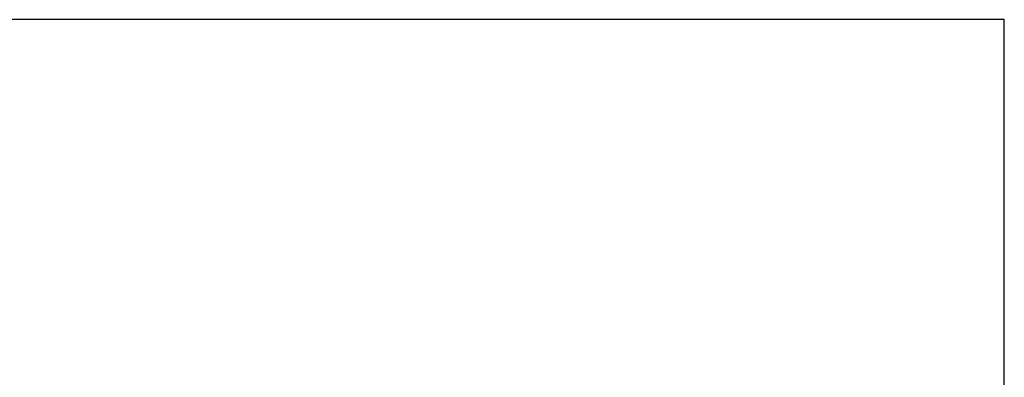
# Model space of a CAD drawing. Extents: x 0 to 283, y 0 to 196.
# Tile 30 of 30: x 164 to 283, y 153 to 196. Entities that reach past the tile are written whole.
import ezdxf
from ezdxf.enums import TextEntityAlignment as Align

# ---------------------------------------------------------------- set-up
doc = ezdxf.new("R2010")
doc.units = 0
for name, color, linetype in [('BORDER', 3, 'CONTINUOUS'), ('BORDERTEXT', 7, 'CONTINUOUS'), ('DIM', 7, 'CONTINUOUS')]:
    doc.layers.add(name, color=color, linetype=linetype)
doc.styles.add('SANSSERIF', font='sanss___.ttf')

# ---------------------------------------------------------------- blocks, each defined once
blk = doc.blocks.new('Prof-A4_Motec_Mech_No-Billhead')
at = {"layer": 'BORDER'}
blk.add_lwpolyline([(0, 0), (283, 0), (283, 196), (0, 196)], close=True, dxfattribs=at)
at = {"layer": 'BORDERTEXT', "style": 'SANSSERIF', "flags": 4}
blk.add_attdef('2011', (24.99, 192.75), '', height=2, dxfattribs=at)
at = {"layer": 'BORDERTEXT', "style": 'SANSSERIF'}
blk.add_attdef('-2011', (31.82, 192.75), '', height=2, dxfattribs=at)
at = {"layer": 'BORDERTEXT', "style": 'SANSSERIF', "flags": 4}
blk.add_attdef('1:2', text='', height=2.5, dxfattribs=at).set_placement((252.64, 18.75), align=Align.MIDDLE)
for tag, p in [('0.15', (214.38, 18.75)), ('0.5%%D', (229.57, 18.75))]:
    blk.add_attdef(tag, text='', height=2.5, dxfattribs=at).set_placement(p, align=Align.MIDDLE_LEFT)
at = {"layer": 'BORDERTEXT', "style": 'SANSSERIF'}
for tag, height, p in [('TITLE', 3, (193, 11.25)), ('SPU88888', 3.5, (270.5, 5.2)), ('1of1', 2.5, (248, 5.2)), ('22.12.2011', 2.5, (159.4, 3.75)), ('INT', 2.5, (213.24, 3.75)), ('A', 2.5, (232.48, 3.75))]:
    blk.add_attdef(tag, text='', height=height, dxfattribs=at).set_placement(p, align=Align.MIDDLE)

msp = doc.modelspace()

# ---------------------------------------------------------------- block references
at = {"layer": 'DIM'}
msp.add_blockref('Prof-A4_Motec_Mech_No-Billhead', (0, 0), dxfattribs=at)

doc.saveas('drawing.dxf')
